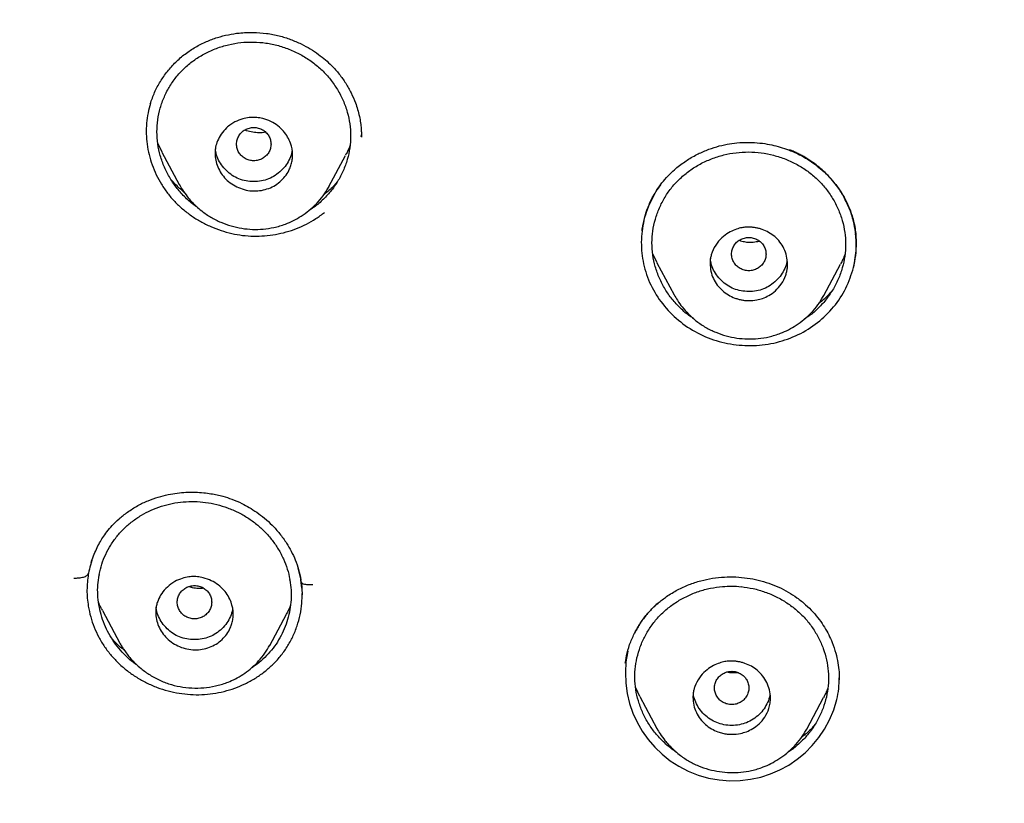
# Model space of a CAD drawing. Header units: millimetres. Extents: x 8 to 1894, y 12 to 2723.
# Tile 70 of 152: x 674 to 697, y 1791 to 1809. Entities that reach past the tile are written whole.
import ezdxf

# ---------------------------------------------------------------- set-up
doc = ezdxf.new("R2010")
doc.units = ezdxf.units.MM

msp = doc.modelspace()

# ---------------------------------------------------------------- linework, layer by layer
at = {"color": 7, "linetype": 'Continuous', "lineweight": 30}
for p, q in [((682.178, 1806.256), (682.18, 1806.294)), ((682.18, 1806.25), (682.18, 1806.256)), ((677.552, 1805.894), (677.451, 1806.102)), ((677.549, 1805.892), (677.951, 1805.139)), ((681.427, 1805.094), (681.812, 1805.818)), ((677.954, 1805.14), (677.95, 1805.148)), ((681.423, 1805.096), (681.411, 1805.074)), ((681.413, 1805.072), (681.426, 1805.092)), ((689.128, 1805.135), (689.042, 1805.018)), ((689.078, 1805.065), (689.042, 1805.018)), ((689.046, 1803.321), (688.945, 1803.53)), ((689.043, 1803.32), (689.439, 1802.578)), ((692.915, 1802.562), (693.305, 1803.294)), ((689.443, 1802.58), (689.44, 1802.587)), ((692.911, 1802.564), (692.899, 1802.542)), ((692.901, 1802.54), (692.915, 1802.561)), ((680.771, 1795.986), (680.712, 1796.228)), ((675.841, 1796.11), (675.838, 1796.092)), ((680.782, 1795.963), (680.771, 1795.979)), ((680.782, 1795.915), (680.771, 1795.979)), ((680.795, 1795.769), (680.775, 1795.961)), ((680.787, 1795.898), (680.804, 1795.609)), ((680.801, 1795.599), (680.802, 1795.614)), ((676.166, 1795.248), (676.571, 1794.489)), ((680.052, 1794.434), (680.439, 1795.16)), ((688.556, 1794.789), (688.522, 1794.715)), ((680.057, 1794.448), (680.051, 1794.435)), ((688.647, 1793.253), (688.552, 1793.448)), ((688.643, 1793.251), (689.041, 1792.507)), ((692.519, 1792.49), (692.91, 1793.224)), ((689.045, 1792.509), (689.041, 1792.516)), ((692.515, 1792.492), (692.503, 1792.469)), ((692.505, 1792.467), (692.518, 1792.488))]:
    msp.add_line(p, q, dxfattribs=at)
for centre, radius, start, end in [((678.018, 1795.713), 1.961, 169.0911, 169.5492), ((678.555, 1795.607), 1.997, 9.9376, 10.3895), ((690.802, 1793.785), 2.493, 168.0815, 345.8749)]:
    msp.add_arc(centre, radius, start, end, dxfattribs=at)
for points, knots in [([(746.132, 1797.158), (746.593, 1798.387), (747.512, 1800.831), (748.495, 1804.601), (749.27, 1808.382), (749.853, 1812.175), (750.34, 1816.36), (750.695, 1820.94), (750.905, 1825.905), (751, 1831.452), (750.99, 1837.581), (750.978, 1844.311), (750.875, 1851.06), (750.555, 1857.838), (750.011, 1863.494), (749.341, 1868.017), (748.676, 1871.415), (747.796, 1874.799), (746.641, 1878.144), (745.224, 1881.22), (743.546, 1883.984), (741.653, 1886.399), (739.443, 1888.544), (737.004, 1890.399), (734.422, 1891.997), (731.301, 1893.599), (727.614, 1895.121), (723.365, 1896.49), (719.049, 1897.572), (714.683, 1898.4), (710.282, 1898.968), (705.871, 1899.292), (701.478, 1899.419), (697.107, 1899.43), (692.736, 1899.418), (688.344, 1899.29), (683.933, 1898.968), (679.531, 1898.4), (675.166, 1897.573), (670.85, 1896.491), (666.6, 1895.12), (662.914, 1893.6), (659.793, 1891.997), (657.21, 1890.4), (654.772, 1888.545), (652.562, 1886.4), (650.668, 1883.984), (648.991, 1881.22), (647.573, 1878.144), (646.418, 1874.799), (645.539, 1871.415), (644.873, 1868.018), (644.203, 1863.495), (643.659, 1857.838), (643.34, 1851.061), (643.237, 1844.312), (643.225, 1837.582), (643.214, 1831.001), (643.338, 1824.548), (643.685, 1818.223), (644.263, 1812.764), (644.982, 1808.18), (645.752, 1804.467), (646.726, 1800.765), (647.629, 1798.364), (648.083, 1797.158)], [0, 0, 0, 0, 0.01422, 0.028301, 0.042283, 0.056188, 0.070046, 0.088148, 0.106186, 0.124159, 0.148558, 0.172923, 0.197399, 0.221993, 0.24671, 0.259145, 0.27167, 0.284302, 0.297067, 0.309991, 0.320883, 0.3319, 0.342924, 0.353811, 0.364567, 0.375221, 0.391058, 0.40678, 0.422432, 0.438055, 0.453668, 0.469227, 0.484683, 0.500001, 0.515318, 0.530774, 0.546334, 0.561944, 0.577571, 0.59322, 0.608942, 0.624779, 0.635434, 0.646191, 0.657076, 0.668103, 0.679114, 0.690014, 0.702933, 0.7157, 0.728331, 0.740856, 0.753291, 0.778008, 0.802602, 0.827078, 0.851444, 0.875842, 0.898728, 0.921719, 0.944802, 0.958463, 0.9722, 0.986034, 1, 1, 1, 1]), ([(744.739, 1797.28), (745.115, 1798.268), (745.867, 1800.241), (746.729, 1803.282), (747.443, 1806.352), (748.014, 1809.446), (748.474, 1812.555), (748.907, 1816.267), (749.256, 1820.586), (749.479, 1825.507), (749.58, 1830.652), (749.585, 1836.017), (749.57, 1841.606), (749.512, 1847.199), (749.34, 1852.796), (748.985, 1858.392), (748.481, 1863.045), (747.916, 1866.75), (747.389, 1869.517), (746.731, 1872.261), (745.916, 1874.969), (744.909, 1877.621), (743.78, 1879.973), (742.562, 1882.016), (741.314, 1883.764), (739.899, 1885.389), (738.155, 1887.037), (736.053, 1888.646), (733.602, 1890.178), (730.864, 1891.6), (727.851, 1892.896), (724.575, 1894.053), (721.236, 1895.018), (717.85, 1895.814), (714.145, 1896.505), (710.119, 1897.034), (705.784, 1897.362), (701.445, 1897.494), (697.108, 1897.507), (692.771, 1897.492), (688.43, 1897.359), (684.095, 1897.034), (680.069, 1896.506), (676.364, 1895.816), (672.979, 1895.019), (669.64, 1894.052), (666.364, 1892.895), (663.349, 1891.601), (660.612, 1890.178), (658.162, 1888.646), (656.061, 1887.037), (654.316, 1885.39), (652.903, 1883.763), (651.652, 1882.017), (650.437, 1879.972), (649.307, 1877.621), (648.299, 1874.969), (647.485, 1872.261), (646.827, 1869.517), (646.299, 1866.75), (645.734, 1863.045), (645.231, 1858.392), (644.876, 1852.796), (644.703, 1847.199), (644.645, 1841.607), (644.63, 1836.018), (644.636, 1830.727), (644.73, 1825.732), (644.934, 1821.034), (645.293, 1816.341), (645.773, 1812.242), (646.323, 1808.738), (646.885, 1805.824), (647.579, 1802.934), (648.408, 1800.071), (649.119, 1798.211), (649.475, 1797.28)], [0, 0, 0, 0, 0.011709, 0.0234, 0.035079, 0.046745, 0.058401, 0.070053, 0.08835, 0.106637, 0.124908, 0.145647, 0.166375, 0.187119, 0.207887, 0.228673, 0.249479, 0.259892, 0.270315, 0.28075, 0.291198, 0.301658, 0.31213, 0.319994, 0.327864, 0.335737, 0.343609, 0.354092, 0.364563, 0.37502, 0.38755, 0.400066, 0.41258, 0.425091, 0.437599, 0.45323, 0.468841, 0.484431, 0.499999, 0.515569, 0.531166, 0.546782, 0.562408, 0.574915, 0.587424, 0.599934, 0.612454, 0.624987, 0.635443, 0.645912, 0.656393, 0.664263, 0.672136, 0.680006, 0.687871, 0.698343, 0.708803, 0.71925, 0.729685, 0.740108, 0.750521, 0.771326, 0.792113, 0.81288, 0.833624, 0.854353, 0.875091, 0.892532, 0.909986, 0.927451, 0.944927, 0.955919, 0.966921, 0.977933, 0.988958, 1, 1, 1, 1]), ([(678.331, 1808.334), (678.414, 1808.378), (678.576, 1808.464), (678.832, 1808.558), (679.087, 1808.624), (679.366, 1808.668), (679.664, 1808.681), (679.976, 1808.657), (680.267, 1808.6), (680.534, 1808.516), (680.776, 1808.412), (680.991, 1808.295), (681.18, 1808.17), (681.344, 1808.04), (681.508, 1807.889), (681.669, 1807.709), (681.82, 1807.495), (681.946, 1807.27), (682.034, 1807.064), (682.094, 1806.882), (682.134, 1806.726), (682.161, 1806.577), (682.176, 1806.444), (682.181, 1806.334), (682.181, 1806.272), (682.181, 1806.244)], [0, 0, 0, 0, 0.053445, 0.10496, 0.154594, 0.202385, 0.263298, 0.321153, 0.376074, 0.427878, 0.476529, 0.522008, 0.564302, 0.603409, 0.639343, 0.690016, 0.739911, 0.789093, 0.837531, 0.869389, 0.900876, 0.931387, 0.958164, 0.980969, 1, 1, 1, 1]), ([(677.279, 1807.015), (677.31, 1807.105), (677.372, 1807.284), (677.508, 1807.535), (677.671, 1807.771), (677.864, 1807.985), (678.083, 1808.178), (678.249, 1808.282), (678.331, 1808.334)], [0, 0, 0, 0, 0.166191, 0.332644, 0.499288, 0.666031, 0.83287, 1, 1, 1, 1]), ([(677.433, 1806.366), (677.437, 1806.459), (677.445, 1806.645), (677.505, 1806.918), (677.6, 1807.182), (677.73, 1807.43), (677.892, 1807.659), (678.085, 1807.863), (678.305, 1808.041), (678.549, 1808.191), (678.814, 1808.308), (679.093, 1808.394), (679.381, 1808.443), (679.673, 1808.456), (679.966, 1808.433), (680.255, 1808.372), (680.535, 1808.276), (680.801, 1808.148), (681.048, 1807.988), (681.271, 1807.8), (681.465, 1807.585), (681.629, 1807.348), (681.761, 1807.092), (681.857, 1806.825), (681.916, 1806.549), (681.935, 1806.27), (681.916, 1805.993), (681.858, 1805.719), (681.762, 1805.456), (681.632, 1805.206), (681.47, 1804.976), (681.277, 1804.772), (681.109, 1804.627), (681, 1804.562), (680.973, 1804.546)], [0, 0, 0, 0, 0.031772, 0.063854, 0.095724, 0.128019, 0.159757, 0.191486, 0.223324, 0.255072, 0.287259, 0.319478, 0.351218, 0.383012, 0.414742, 0.446482, 0.478781, 0.510659, 0.542712, 0.574509, 0.606263, 0.638375, 0.670249, 0.702616, 0.734354, 0.766029, 0.79787, 0.829618, 0.861819, 0.894021, 0.925763, 0.957592, 0.989314, 1, 1, 1, 1]), ([(677.283, 1807.024), (677.262, 1806.951), (677.219, 1806.801), (677.188, 1806.564), (677.181, 1806.32), (677.201, 1806.076), (677.246, 1805.835), (677.317, 1805.597), (677.413, 1805.367), (677.533, 1805.147), (677.676, 1804.938), (677.841, 1804.745), (678.027, 1804.57), (678.23, 1804.413), (678.448, 1804.277), (678.679, 1804.162), (678.919, 1804.07), (679.168, 1804.001), (679.421, 1803.956), (679.677, 1803.938), (679.933, 1803.945), (680.187, 1803.978), (680.435, 1804.035), (680.677, 1804.116), (680.907, 1804.219), (681.127, 1804.344), (681.26, 1804.444), (681.326, 1804.494)], [0, 0, 0, 0, 0.037441, 0.077455, 0.117432, 0.157424, 0.197454, 0.237528, 0.277651, 0.317834, 0.358112, 0.398376, 0.438545, 0.47868, 0.518802, 0.558908, 0.598982, 0.63901, 0.678993, 0.718952, 0.758941, 0.798998, 0.839126, 0.879308, 0.919522, 0.959751, 1, 1, 1, 1]), ([(678.782, 1805.866), (678.784, 1805.913), (678.79, 1806.012), (678.838, 1806.163), (678.922, 1806.318), (679.031, 1806.443), (679.143, 1806.534), (679.265, 1806.61), (679.408, 1806.669), (679.557, 1806.698), (679.667, 1806.703), (679.75, 1806.698), (679.82, 1806.689), (679.932, 1806.665), (680.078, 1806.612), (680.242, 1806.511), (680.373, 1806.386), (680.47, 1806.248), (680.555, 1806.065), (680.588, 1805.883), (680.577, 1805.719), (680.554, 1805.61), (680.51, 1805.487), (680.436, 1805.357), (680.324, 1805.228), (680.187, 1805.123), (680.031, 1805.046), (679.862, 1805), (679.683, 1804.985), (679.501, 1805.007), (679.326, 1805.064), (679.166, 1805.15), (679.03, 1805.263), (678.92, 1805.397), (678.842, 1805.546), (678.791, 1805.704), (678.785, 1805.812), (678.782, 1805.866)], [0, 0, 0, 0, 0.0261154, 0.0555528, 0.0882512, 0.1243528, 0.1470684, 0.1678726, 0.2029591, 0.2300924, 0.2488301, 0.2615445, 0.2741558, 0.2865331, 0.3222996, 0.3561755, 0.3883806, 0.4186216, 0.447268, 0.4989674, 0.5197665, 0.540723, 0.561622, 0.5929721, 0.6242049, 0.6555834, 0.6868104, 0.7181841, 0.7494185, 0.7822819, 0.8147408, 0.846596, 0.8781556, 0.9091111, 0.9397806, 0.9700368, 1, 1, 1, 1]), ([(680.082, 1806.079), (680.079, 1806.112), (680.073, 1806.18), (680.031, 1806.274), (679.968, 1806.355), (679.884, 1806.417), (679.787, 1806.456), (679.682, 1806.47), (679.577, 1806.456), (679.48, 1806.417), (679.396, 1806.356), (679.332, 1806.274), (679.291, 1806.18), (679.277, 1806.079), (679.291, 1805.978), (679.331, 1805.884), (679.395, 1805.803), (679.479, 1805.741), (679.577, 1805.702), (679.681, 1805.688), (679.786, 1805.702), (679.883, 1805.741), (679.968, 1805.802), (680.031, 1805.884), (680.073, 1805.978), (680.079, 1806.045), (680.082, 1806.079)], [0, 0, 0, 0, 0.041659, 0.083341, 0.125, 0.166659, 0.208341, 0.25, 0.291659, 0.333341, 0.375, 0.416659, 0.458341, 0.5, 0.541659, 0.583341, 0.625, 0.666659, 0.708341, 0.75, 0.791659, 0.833341, 0.875, 0.916659, 0.958341, 1, 1, 1, 1]), ([(678.375, 1804.611), (678.356, 1804.623), (678.254, 1804.688), (678.093, 1804.834), (677.897, 1805.046), (677.733, 1805.284), (677.602, 1805.54), (677.505, 1805.809), (677.444, 1806.086), (677.437, 1806.273), (677.433, 1806.366)], [0, 0, 0, 0, 0.032466, 0.169845, 0.307649, 0.444974, 0.584228, 0.724068, 0.861837, 1, 1, 1, 1]), ([(679.957, 1806.358), (679.944, 1806.355), (679.882, 1806.342), (679.769, 1806.341), (679.622, 1806.359), (679.522, 1806.383), (679.474, 1806.404), (679.471, 1806.405)], [0, 0, 0, 0, 0.084714, 0.384494, 0.682594, 0.981256, 1, 1, 1, 1]), ([(681.913, 1806.046), (681.897, 1806), (681.869, 1805.921), (681.827, 1805.85), (681.809, 1805.82)], [0, 0, 0, 0, 0.586405, 1, 1, 1, 1]), ([(689.032, 1804.999), (689.073, 1805.06), (689.154, 1805.179), (689.296, 1805.34), (689.469, 1805.508), (689.68, 1805.671), (689.927, 1805.821), (690.177, 1805.937), (690.424, 1806.022), (690.663, 1806.078), (690.914, 1806.113), (691.17, 1806.124), (691.425, 1806.109), (691.65, 1806.076), (691.856, 1806.028), (692.052, 1805.966), (692.279, 1805.874), (692.534, 1805.739), (692.773, 1805.57), (692.968, 1805.397), (693.125, 1805.229), (693.268, 1805.045), (693.392, 1804.846), (693.495, 1804.635), (693.588, 1804.381), (693.657, 1804.091), (693.666, 1803.874), (693.671, 1803.771)], [0, 0, 0, 0, 0.035481, 0.069854, 0.103144, 0.151044, 0.196512, 0.239532, 0.280104, 0.318157, 0.353702, 0.397233, 0.436386, 0.471164, 0.502341, 0.533851, 0.566229, 0.616161, 0.667834, 0.703321, 0.739665, 0.776906, 0.814706, 0.852712, 0.890723, 0.947849, 1, 1, 1, 1]), ([(680.566, 1805.916), (680.566, 1805.912), (680.56, 1805.853), (680.519, 1805.743), (680.437, 1805.592), (680.321, 1805.46), (680.184, 1805.349), (680.029, 1805.267), (679.859, 1805.219), (679.681, 1805.205), (679.503, 1805.22), (679.333, 1805.268), (679.178, 1805.35), (679.041, 1805.461), (678.926, 1805.594), (678.843, 1805.744), (678.799, 1805.873), (678.793, 1805.95), (678.792, 1805.973)], [0, 0, 0, 0, 0.004197, 0.072228, 0.140284, 0.2112, 0.282071, 0.350041, 0.417936, 0.488594, 0.559556, 0.627579, 0.695479, 0.766087, 0.836991, 0.90502, 0.972989, 1, 1, 1, 1]), ([(688.927, 1803.784), (688.931, 1803.877), (688.939, 1804.062), (688.999, 1804.335), (689.094, 1804.6), (689.223, 1804.85), (689.386, 1805.081), (689.579, 1805.288), (689.799, 1805.469), (690.044, 1805.622), (690.31, 1805.743), (690.589, 1805.833), (690.878, 1805.886), (691.171, 1805.903), (691.464, 1805.883), (691.753, 1805.826), (692.033, 1805.734), (692.299, 1805.609), (692.545, 1805.453), (692.767, 1805.268), (692.961, 1805.057), (693.124, 1804.823), (693.255, 1804.57), (693.351, 1804.305), (693.41, 1804.031), (693.429, 1803.753), (693.409, 1803.476), (693.351, 1803.203), (693.256, 1802.938), (693.127, 1802.687), (692.964, 1802.454), (692.771, 1802.248), (692.605, 1802.102), (692.497, 1802.036), (692.471, 1802.021)], [0, 0, 0, 0, 0.031794, 0.063896, 0.095782, 0.128111, 0.159865, 0.191597, 0.223464, 0.255228, 0.287429, 0.319675, 0.351435, 0.383247, 0.414983, 0.446745, 0.479082, 0.510971, 0.543052, 0.574872, 0.606654, 0.638781, 0.670673, 0.70305, 0.734808, 0.766506, 0.798393, 0.830158, 0.862346, 0.894596, 0.926356, 0.958171, 0.989917, 1, 1, 1, 1]), ([(693.608, 1803.215), (693.627, 1803.308), (693.665, 1803.49), (693.676, 1803.765), (693.658, 1804.03), (693.606, 1804.308), (693.517, 1804.591), (693.383, 1804.87), (693.199, 1805.15), (692.962, 1805.417), (692.732, 1805.607), (692.569, 1805.718), (692.475, 1805.775), (692.383, 1805.826), (692.294, 1805.872), (692.206, 1805.911), (692.149, 1805.938), (692.119, 1805.947), (692.119, 1805.947)], [0, 0, 0, 0, 0.085167, 0.167627, 0.247231, 0.323803, 0.420904, 0.512193, 0.597943, 0.716475, 0.822959, 0.855784, 0.887257, 0.917381, 0.946159, 0.973594, 0.999691, 1, 1, 1, 1]), ([(678.061, 1804.967), (678.038, 1804.986), (677.971, 1805.039), (677.869, 1805.134), (677.797, 1805.213), (677.762, 1805.253)], [0, 0, 0, 0, 0.2128597, 0.6100283, 1, 1, 1, 1]), ([(677.95, 1805.143), (677.975, 1805.1), (678.031, 1805.002), (678.127, 1804.872), (678.233, 1804.747), (678.344, 1804.635), (678.492, 1804.507), (678.682, 1804.376), (678.913, 1804.259), (679.154, 1804.174), (679.402, 1804.119), (679.651, 1804.095), (679.902, 1804.101), (680.16, 1804.14), (680.395, 1804.209), (680.605, 1804.302), (680.789, 1804.406), (680.969, 1804.536), (681.14, 1804.694), (681.294, 1804.872), (681.374, 1805.007), (681.413, 1805.072)], [0, 0, 0, 0, 0.035372, 0.080101, 0.114219, 0.151852, 0.192731, 0.254434, 0.315497, 0.375905, 0.435663, 0.494718, 0.552994, 0.613481, 0.679604, 0.727203, 0.777643, 0.830864, 0.886732, 0.945064, 1, 1, 1, 1]), ([(681.631, 1805.216), (681.606, 1805.186), (681.52, 1805.084), (681.411, 1804.98), (681.32, 1804.916), (681.309, 1804.908)], [0, 0, 0, 0, 0.266904, 0.917363, 1, 1, 1, 1]), ([(689.042, 1805.018), (688.959, 1804.867), (688.792, 1804.564), (688.679, 1804.059), (688.671, 1803.547), (688.782, 1803.042), (689.009, 1802.573), (689.335, 1802.158), (689.744, 1801.815), (690.222, 1801.563), (690.746, 1801.419), (691.288, 1801.384), (691.824, 1801.457), (692.331, 1801.637), (692.783, 1801.92), (693.157, 1802.289), (693.45, 1802.723), (693.555, 1803.051), (693.608, 1803.215)], [0, 0, 0, 0, 0.062856, 0.125427, 0.18779, 0.250078, 0.31245, 0.374901, 0.437415, 0.500055, 0.562632, 0.624991, 0.68732, 0.749778, 0.812214, 0.874554, 0.937062, 1, 1, 1, 1]), ([(688.698, 1804.066), (688.701, 1804.09), (688.709, 1804.149), (688.728, 1804.258), (688.762, 1804.402), (688.819, 1804.578), (688.904, 1804.784), (688.987, 1804.924), (689.032, 1804.999)], [0, 0, 0, 0, 0.07879, 0.192138, 0.340569, 0.524438, 0.744086, 1, 1, 1, 1]), ([(693.608, 1803.215), (693.635, 1803.362), (693.689, 1803.655), (693.654, 1804.101), (693.563, 1804.496), (693.446, 1804.722), (693.397, 1804.817)], [0, 0, 0, 0, 0.271481, 0.541866, 0.809672, 1, 1, 1, 1]), ([(690.275, 1803.305), (690.276, 1803.336), (690.278, 1803.397), (690.296, 1803.486), (690.337, 1803.618), (690.427, 1803.779), (690.576, 1803.936), (690.731, 1804.042), (690.876, 1804.105), (691, 1804.138), (691.096, 1804.15), (691.177, 1804.153), (691.251, 1804.149), (691.329, 1804.139), (691.408, 1804.122), (691.512, 1804.089), (691.64, 1804.031), (691.781, 1803.933), (691.903, 1803.805), (691.997, 1803.652), (692.059, 1803.479), (692.078, 1803.326), (692.072, 1803.206), (692.058, 1803.12), (692.022, 1802.99), (691.943, 1802.83), (691.803, 1802.671), (691.65, 1802.563), (691.503, 1802.496), (691.347, 1802.454), (691.213, 1802.441), (691.096, 1802.447), (691.014, 1802.459), (690.933, 1802.477), (690.826, 1802.512), (690.697, 1802.573), (690.557, 1802.674), (690.438, 1802.804), (690.348, 1802.955), (690.287, 1803.125), (690.279, 1803.245), (690.275, 1803.305)], [0, 0, 0, 0, 0.017476, 0.034224, 0.050459, 0.095313, 0.1347, 0.168607, 0.196818, 0.219699, 0.237004, 0.248727, 0.262386, 0.276417, 0.29064, 0.305078, 0.334865, 0.365485, 0.397325, 0.430134, 0.463973, 0.498967, 0.515604, 0.531762, 0.54748, 0.590982, 0.629527, 0.663361, 0.69218, 0.716211, 0.749328, 0.763787, 0.778324, 0.793014, 0.807985, 0.838225, 0.869249, 0.900749, 0.93314, 0.96613, 1, 1, 1, 1]), ([(693.608, 1803.215), (693.636, 1803.352), (693.687, 1803.609), (693.666, 1803.869), (693.655, 1803.991)], [0, 0, 0, 0, 0.5331811, 1, 1, 1, 1]), ([(689.893, 1802.03), (689.864, 1802.048), (689.753, 1802.116), (689.584, 1802.266), (689.389, 1802.475), (689.226, 1802.71), (689.095, 1802.963), (688.999, 1803.23), (688.938, 1803.506), (688.931, 1803.691), (688.927, 1803.784)], [0, 0, 0, 0, 0.047199, 0.182326, 0.318082, 0.453357, 0.590494, 0.728202, 0.863912, 1, 1, 1, 1]), ([(691.575, 1803.525), (691.572, 1803.558), (691.567, 1803.626), (691.525, 1803.72), (691.462, 1803.801), (691.377, 1803.863), (691.28, 1803.902), (691.175, 1803.916), (691.071, 1803.902), (690.973, 1803.863), (690.889, 1803.802), (690.825, 1803.72), (690.785, 1803.626), (690.77, 1803.525), (690.785, 1803.424), (690.825, 1803.33), (690.889, 1803.249), (690.973, 1803.187), (691.07, 1803.148), (691.175, 1803.134), (691.279, 1803.148), (691.377, 1803.187), (691.461, 1803.248), (691.525, 1803.33), (691.567, 1803.424), (691.572, 1803.491), (691.575, 1803.525)], [0, 0, 0, 0, 0.041659, 0.083341, 0.125, 0.166659, 0.208341, 0.25, 0.291659, 0.333341, 0.375, 0.416659, 0.458341, 0.5, 0.541659, 0.583341, 0.625, 0.666659, 0.708341, 0.75, 0.791659, 0.833341, 0.875, 0.916659, 0.958341, 1, 1, 1, 1]), ([(690.955, 1803.845), (690.993, 1803.833), (691.098, 1803.802), (691.257, 1803.794), (691.371, 1803.818), (691.417, 1803.828)], [0, 0, 0, 0, 0.2522, 0.698804, 1, 1, 1, 1]), ([(693.406, 1803.522), (693.392, 1803.481), (693.364, 1803.402), (693.322, 1803.33), (693.302, 1803.296)], [0, 0, 0, 0, 0.526509, 1, 1, 1, 1]), ([(692.063, 1803.395), (692.061, 1803.38), (692.056, 1803.31), (692.013, 1803.189), (691.93, 1803.038), (691.814, 1802.906), (691.677, 1802.795), (691.522, 1802.713), (691.352, 1802.665), (691.174, 1802.651), (690.996, 1802.666), (690.826, 1802.714), (690.671, 1802.796), (690.535, 1802.907), (690.419, 1803.04), (690.336, 1803.19), (690.292, 1803.319), (690.287, 1803.397), (690.285, 1803.42)], [0, 0, 0, 0, 0.017502, 0.084601, 0.151721, 0.221662, 0.291565, 0.358603, 0.425564, 0.495245, 0.565237, 0.632327, 0.699292, 0.768923, 0.838858, 0.905954, 0.972985, 1, 1, 1, 1]), ([(689.439, 1802.582), (689.464, 1802.538), (689.521, 1802.438), (689.633, 1802.287), (689.781, 1802.123), (689.962, 1801.961), (690.174, 1801.817), (690.406, 1801.703), (690.648, 1801.621), (690.896, 1801.57), (691.146, 1801.549), (691.397, 1801.558), (691.655, 1801.6), (691.889, 1801.672), (692.099, 1801.767), (692.281, 1801.873), (692.461, 1802.005), (692.631, 1802.163), (692.784, 1802.341), (692.863, 1802.475), (692.901, 1802.54)], [0, 0, 0, 0, 0.035819, 0.081089, 0.133838, 0.193994, 0.255752, 0.31689, 0.377391, 0.437246, 0.496391, 0.554746, 0.615181, 0.681158, 0.728608, 0.778863, 0.831866, 0.887491, 0.945565, 1, 1, 1, 1]), ([(693.118, 1802.687), (693.096, 1802.661), (693.014, 1802.562), (692.908, 1802.459), (692.815, 1802.393), (692.803, 1802.384)], [0, 0, 0, 0, 0.237918, 0.897846, 1, 1, 1, 1]), ([(676.751, 1797.534), (676.829, 1797.585), (676.98, 1797.686), (677.222, 1797.799), (677.458, 1797.883), (677.685, 1797.941), (677.9, 1797.976), (678.112, 1797.995), (678.317, 1797.997), (678.511, 1797.985), (678.679, 1797.963), (678.828, 1797.934), (678.99, 1797.894), (679.184, 1797.831), (679.387, 1797.744), (679.58, 1797.64), (679.756, 1797.527), (679.935, 1797.39), (680.114, 1797.225), (680.288, 1797.032), (680.434, 1796.829), (680.555, 1796.622), (680.65, 1796.418), (680.729, 1796.197), (680.761, 1796.041), (680.777, 1795.962)], [0, 0, 0, 0, 0.056236, 0.108883, 0.15805, 0.203782, 0.246095, 0.284997, 0.327185, 0.364494, 0.396945, 0.424555, 0.45175, 0.492843, 0.541815, 0.578736, 0.619095, 0.662919, 0.71023, 0.76104, 0.815359, 0.858423, 0.903501, 0.950654, 1, 1, 1, 1]), ([(676.092, 1796.084), (676.111, 1796.164), (676.147, 1796.324), (676.239, 1796.553), (676.358, 1796.77), (676.502, 1796.973), (676.67, 1797.157), (676.86, 1797.321), (677.069, 1797.463), (677.295, 1797.58), (677.535, 1797.671), (677.786, 1797.737), (678.043, 1797.774), (678.303, 1797.782), (678.564, 1797.762), (678.822, 1797.713), (679.074, 1797.635), (679.316, 1797.532), (679.543, 1797.403), (679.753, 1797.251), (679.944, 1797.077), (680.112, 1796.883), (680.256, 1796.671), (680.374, 1796.446), (680.466, 1796.21), (680.501, 1796.048), (680.519, 1795.967)], [0, 0, 0, 0, 0.041601, 0.083066, 0.124966, 0.166906, 0.208382, 0.249939, 0.291642, 0.333119, 0.374901, 0.41692, 0.458395, 0.499863, 0.541497, 0.582958, 0.624801, 0.666912, 0.708372, 0.749761, 0.791491, 0.83294, 0.8747, 0.916858, 0.958429, 1, 1, 1, 1]), ([(675.904, 1796.347), (675.922, 1796.403), (675.958, 1796.513), (676.024, 1796.669), (676.097, 1796.811), (676.179, 1796.945), (676.275, 1797.082), (676.399, 1797.229), (676.557, 1797.386), (676.683, 1797.482), (676.751, 1797.534)], [0, 0, 0, 0, 0.124479, 0.246377, 0.354205, 0.45133, 0.560651, 0.687648, 0.833447, 1, 1, 1, 1]), ([(651.017, 1797.131), (651.111, 1796.93), (651.293, 1796.539), (651.573, 1795.973), (651.848, 1795.442), (652.117, 1794.947), (652.378, 1794.485), (652.645, 1794.034), (652.915, 1793.597), (653.186, 1793.178), (653.438, 1792.801), (653.684, 1792.449), (653.927, 1792.113), (654.176, 1791.78), (654.428, 1791.455), (654.69, 1791.132), (654.961, 1790.81), (655.362, 1790.353), (655.908, 1789.769), (656.616, 1789.075), (657.356, 1788.41), (658.123, 1787.776), (658.913, 1787.175), (659.76, 1786.585), (660.664, 1786.005), (661.626, 1785.439), (662.609, 1784.906), (663.61, 1784.405), (664.626, 1783.936), (665.715, 1783.47), (666.876, 1783.014), (668.111, 1782.57), (669.358, 1782.161), (670.728, 1781.749), (672.224, 1781.343), (673.847, 1780.946), (675.479, 1780.591), (677.12, 1780.274), (678.767, 1779.995), (680.42, 1779.751), (682.078, 1779.541), (683.51, 1779.388), (684.715, 1779.277), (685.691, 1779.198), (686.657, 1779.131), (687.597, 1779.075), (688.496, 1779.029), (689.174, 1778.999), (689.659, 1778.98), (689.978, 1778.969), (690.336, 1778.957), (690.734, 1778.944), (691.171, 1778.932), (691.648, 1778.92), (692.164, 1778.909), (692.73, 1778.898), (693.346, 1778.889), (694.015, 1778.881), (694.727, 1778.874), (695.482, 1778.87), (696.28, 1778.867), (696.827, 1778.867), (697.107, 1778.867)], [0, 0, 0, 0, 0.012919, 0.025168, 0.036754, 0.047682, 0.057959, 0.067589, 0.078114, 0.087751, 0.096505, 0.104377, 0.112617, 0.120463, 0.128382, 0.136379, 0.144455, 0.152607, 0.171402, 0.190406, 0.209403, 0.228356, 0.247228, 0.266039, 0.287151, 0.308312, 0.329509, 0.350723, 0.371927, 0.393098, 0.418, 0.442876, 0.467746, 0.492626, 0.524304, 0.556002, 0.587715, 0.619432, 0.651157, 0.682881, 0.7146, 0.746298, 0.764881, 0.783467, 0.802034, 0.819981, 0.837053, 0.853251, 0.858591, 0.864633, 0.871425, 0.878967, 0.887258, 0.896298, 0.906087, 0.916626, 0.92847, 0.941135, 0.954621, 0.968928, 0.984055, 1, 1, 1, 1]), ([(675.924, 1796.407), (675.912, 1796.37), (675.879, 1796.275), (675.857, 1796.177), (675.843, 1796.116)], [0, 0, 0, 0, 0.381851, 1, 1, 1, 1]), ([(675.505, 1796.001), (675.543, 1796.001), (675.602, 1796.001), (675.677, 1796.011), (675.729, 1796.023), (675.773, 1796.039), (675.819, 1796.066), (675.833, 1796.092), (675.842, 1796.11)], [0, 0, 0, 0, 0.2401981, 0.3690774, 0.5005337, 0.6319185, 0.7605867, 1, 1, 1, 1]), ([(675.838, 1796.092), (675.824, 1795.967), (675.796, 1795.719), (675.827, 1795.385), (675.89, 1795.098), (675.972, 1794.857), (676.079, 1794.624), (676.213, 1794.404), (676.37, 1794.199), (676.548, 1794.011), (676.745, 1793.841), (676.961, 1793.691), (677.192, 1793.563), (677.436, 1793.457), (677.689, 1793.377), (677.948, 1793.321), (678.21, 1793.292), (678.474, 1793.289), (678.735, 1793.313), (678.992, 1793.364), (679.242, 1793.441), (679.482, 1793.541), (679.709, 1793.665), (679.922, 1793.81), (680.049, 1793.924), (680.112, 1793.98)], [0, 0, 0, 0, 0.06276, 0.125141, 0.16671, 0.208391, 0.250316, 0.292075, 0.33354, 0.374873, 0.41622, 0.457715, 0.49948, 0.541281, 0.582948, 0.624514, 0.666015, 0.707498, 0.749036, 0.790706, 0.832499, 0.874371, 0.91627, 0.958152, 1, 1, 1, 1]), ([(676.992, 1793.964), (676.974, 1793.976), (676.888, 1794.031), (676.75, 1794.151), (676.582, 1794.322), (676.436, 1794.509), (676.312, 1794.71), (676.21, 1794.924), (676.133, 1795.149), (676.081, 1795.38), (676.055, 1795.611), (676.055, 1795.842), (676.078, 1795.993), (676.089, 1796.069)], [0, 0, 0, 0, 0.025844, 0.122473, 0.219815, 0.316087, 0.412355, 0.509773, 0.609478, 0.70837, 0.805652, 0.902468, 1, 1, 1, 1]), ([(677.405, 1795.204), (677.406, 1795.233), (677.408, 1795.293), (677.426, 1795.387), (677.465, 1795.506), (677.542, 1795.648), (677.672, 1795.799), (677.836, 1795.919), (678.009, 1795.995), (678.163, 1796.029), (678.282, 1796.036), (678.371, 1796.031), (678.44, 1796.022), (678.551, 1795.999), (678.696, 1795.946), (678.859, 1795.847), (678.991, 1795.725), (679.09, 1795.588), (679.177, 1795.403), (679.211, 1795.22), (679.2, 1795.055), (679.177, 1794.947), (679.133, 1794.826), (679.059, 1794.696), (678.948, 1794.567), (678.811, 1794.463), (678.655, 1794.387), (678.486, 1794.341), (678.308, 1794.327), (678.129, 1794.348), (677.956, 1794.402), (677.798, 1794.486), (677.66, 1794.596), (677.549, 1794.73), (677.468, 1794.879), (677.415, 1795.039), (677.408, 1795.149), (677.405, 1795.204)], [0, 0, 0, 0, 0.016101, 0.033948, 0.053789, 0.086953, 0.124401, 0.164218, 0.198126, 0.226454, 0.248821, 0.261322, 0.273736, 0.285939, 0.321273, 0.354899, 0.387004, 0.41732, 0.446223, 0.498975, 0.519797, 0.540771, 0.561684, 0.593047, 0.624283, 0.655656, 0.68687, 0.718223, 0.749427, 0.781508, 0.813389, 0.844897, 0.87634, 0.907382, 0.938401, 0.969219, 1, 1, 1, 1]), ([(680.522, 1795.952), (680.533, 1795.875), (680.554, 1795.723), (680.552, 1795.493), (680.525, 1795.264), (680.471, 1795.038), (680.394, 1794.819), (680.292, 1794.611), (680.168, 1794.417), (680.022, 1794.238), (679.855, 1794.076), (679.714, 1793.961), (679.624, 1793.907), (679.602, 1793.894)], [0, 0, 0, 0, 0.096712, 0.192777, 0.289403, 0.387749, 0.4862, 0.582892, 0.67897, 0.7756, 0.871827, 0.967756, 1, 1, 1, 1]), ([(689.266, 1795.571), (689.35, 1795.625), (689.515, 1795.731), (689.783, 1795.851), (690.055, 1795.941), (690.331, 1795.999), (690.605, 1796.028), (690.875, 1796.03), (691.139, 1796.005), (691.394, 1795.956), (691.639, 1795.885), (691.872, 1795.792), (692.091, 1795.68), (692.226, 1795.589), (692.292, 1795.544)], [0, 0, 0, 0, 0.0946141, 0.1862626, 0.2753943, 0.3623227, 0.4472704, 0.5304063, 0.6118764, 0.6918257, 0.7704145, 0.8478274, 0.9242764, 1, 1, 1, 1]), ([(678.705, 1795.439), (678.702, 1795.472), (678.697, 1795.54), (678.655, 1795.634), (678.591, 1795.715), (678.507, 1795.777), (678.41, 1795.816), (678.305, 1795.83), (678.201, 1795.816), (678.103, 1795.777), (678.019, 1795.716), (677.955, 1795.634), (677.915, 1795.54), (677.9, 1795.439), (677.914, 1795.338), (677.955, 1795.244), (678.018, 1795.163), (678.103, 1795.101), (678.2, 1795.062), (678.305, 1795.048), (678.409, 1795.062), (678.507, 1795.101), (678.591, 1795.162), (678.654, 1795.244), (678.697, 1795.338), (678.702, 1795.405), (678.705, 1795.439)], [0, 0, 0, 0, 0.041659, 0.083341, 0.125, 0.166659, 0.208341, 0.25, 0.291659, 0.333341, 0.375, 0.416659, 0.458341, 0.5, 0.541659, 0.583341, 0.625, 0.666659, 0.708341, 0.75, 0.791659, 0.833341, 0.875, 0.916659, 0.958341, 1, 1, 1, 1]), ([(678.52, 1795.762), (678.479, 1795.76), (678.391, 1795.755), (678.273, 1795.769), (678.199, 1795.791), (678.171, 1795.8)], [0, 0, 0, 0, 0.348652, 0.751445, 1, 1, 1, 1]), ([(680.782, 1795.915), (680.787, 1795.903), (680.795, 1795.88), (680.857, 1795.857), (680.947, 1795.847), (681.02, 1795.852), (681.056, 1795.854)], [0, 0, 0, 0, 0.249696, 0.499798, 0.749899, 1, 1, 1, 1]), ([(689.48, 1791.969), (689.466, 1791.977), (689.373, 1792.034), (689.219, 1792.167), (689.025, 1792.365), (688.861, 1792.588), (688.727, 1792.828), (688.625, 1793.082), (688.557, 1793.345), (688.526, 1793.612), (688.531, 1793.881), (688.573, 1794.147), (688.65, 1794.407), (688.761, 1794.655), (688.903, 1794.887), (689.075, 1795.099), (689.274, 1795.289), (689.499, 1795.452), (689.746, 1795.588), (690.009, 1795.694), (690.283, 1795.771), (690.47, 1795.793), (690.564, 1795.804)], [0, 0, 0, 0, 0.008992, 0.060833, 0.112829, 0.164733, 0.217372, 0.269747, 0.321663, 0.373941, 0.425796, 0.477695, 0.530494, 0.582937, 0.634851, 0.687063, 0.738915, 0.790798, 0.843556, 0.89618, 0.948069, 1, 1, 1, 1]), ([(690.564, 1795.804), (690.636, 1795.809), (690.78, 1795.818), (690.924, 1795.806), (690.996, 1795.8)], [0, 0, 0, 0, 0.500137, 1, 1, 1, 1]), ([(690.996, 1795.801), (691.091, 1795.788), (691.279, 1795.762), (691.553, 1795.681), (691.816, 1795.569), (692.062, 1795.429), (692.287, 1795.26), (692.486, 1795.066), (692.657, 1794.85), (692.799, 1794.614), (692.908, 1794.363), (692.984, 1794.102), (693.025, 1793.835), (693.028, 1793.566), (692.995, 1793.3), (692.926, 1793.039), (692.823, 1792.787), (692.688, 1792.549), (692.523, 1792.33), (692.329, 1792.137), (692.177, 1792.008), (692.084, 1791.954), (692.072, 1791.946)], [0, 0, 0, 0, 0.052169, 0.104113, 0.156636, 0.209427, 0.26135, 0.313287, 0.365579, 0.417543, 0.470038, 0.522899, 0.574834, 0.626716, 0.678859, 0.730825, 0.783431, 0.836065, 0.887994, 0.94006, 0.991869, 1, 1, 1, 1]), ([(680.112, 1793.98), (680.175, 1794.046), (680.302, 1794.177), (680.459, 1794.399), (680.59, 1794.636), (680.691, 1794.887), (680.762, 1795.148), (680.802, 1795.402), (680.802, 1795.568), (680.802, 1795.645)], [0, 0, 0, 0, 0.146058, 0.291852, 0.437635, 0.583558, 0.729729, 0.876275, 1, 1, 1, 1]), ([(688.546, 1794.769), (688.596, 1794.853), (688.692, 1795.017), (688.871, 1795.233), (689.06, 1795.418), (689.199, 1795.521), (689.266, 1795.571)], [0, 0, 0, 0, 0.27326, 0.530506, 0.772538, 1, 1, 1, 1]), ([(692.292, 1795.544), (692.361, 1795.491), (692.495, 1795.389), (692.667, 1795.216), (692.813, 1795.039), (692.934, 1794.861), (693.032, 1794.684), (693.122, 1794.484), (693.196, 1794.267), (693.247, 1794.036), (693.272, 1793.828), (693.274, 1793.697), (693.275, 1793.636)], [0, 0, 0, 0, 0.11218, 0.218487, 0.31933, 0.414948, 0.505475, 0.590979, 0.709865, 0.81762, 0.914309, 1, 1, 1, 1]), ([(676.169, 1795.25), (676.155, 1795.273), (676.119, 1795.335), (676.094, 1795.4), (676.078, 1795.441)], [0, 0, 0, 0, 0.38467, 1, 1, 1, 1]), ([(679.187, 1795.261), (679.173, 1795.208), (679.145, 1795.101), (679.059, 1794.953), (678.944, 1794.82), (678.807, 1794.709), (678.652, 1794.627), (678.482, 1794.579), (678.304, 1794.565), (678.126, 1794.58), (677.956, 1794.628), (677.801, 1794.71), (677.665, 1794.821), (677.549, 1794.954), (677.467, 1795.104), (677.423, 1795.229), (677.417, 1795.304), (677.416, 1795.323)], [0, 0, 0, 0, 0.066979, 0.135725, 0.20736, 0.278947, 0.347604, 0.416188, 0.487564, 0.559243, 0.627955, 0.696544, 0.767869, 0.83949, 0.908208, 0.976866, 1, 1, 1, 1]), ([(680.533, 1795.367), (680.512, 1795.312), (680.486, 1795.241), (680.446, 1795.176), (680.437, 1795.161)], [0, 0, 0, 0, 0.774116, 1, 1, 1, 1]), ([(689.069, 1795.42), (689.054, 1795.409), (688.973, 1795.343), (688.844, 1795.204), (688.684, 1795.006), (688.599, 1794.861), (688.556, 1794.789)], [0, 0, 0, 0, 0.06815, 0.378921, 0.689485, 1, 1, 1, 1]), ([(676.674, 1794.327), (676.662, 1794.336), (676.571, 1794.401), (676.474, 1794.494), (676.399, 1794.583), (676.385, 1794.6)], [0, 0, 0, 0, 0.107267, 0.83186, 1, 1, 1, 1]), ([(688.307, 1794.024), (688.32, 1794.102), (688.347, 1794.27), (688.426, 1794.521), (688.506, 1794.686), (688.546, 1794.769)], [0, 0, 0, 0, 0.303936, 0.651048, 1, 1, 1, 1]), ([(676.57, 1794.491), (676.585, 1794.464), (676.614, 1794.413), (676.674, 1794.327), (676.741, 1794.231), (676.83, 1794.122), (676.938, 1794.009), (677.084, 1793.879), (677.274, 1793.741), (677.511, 1793.614), (677.768, 1793.519), (678.037, 1793.461), (678.313, 1793.44), (678.588, 1793.454), (678.861, 1793.504), (679.098, 1793.584), (679.302, 1793.682), (679.475, 1793.79), (679.642, 1793.92), (679.799, 1794.074), (679.941, 1794.248), (680.017, 1794.378), (680.054, 1794.442)], [0, 0, 0, 0, 0.022431, 0.043003, 0.072909, 0.106118, 0.143177, 0.184059, 0.244406, 0.308374, 0.372125, 0.436179, 0.500597, 0.565165, 0.629622, 0.69575, 0.741923, 0.790115, 0.84036, 0.892632, 0.94686, 1, 1, 1, 1]), ([(689.878, 1793.229), (689.879, 1793.258), (689.881, 1793.316), (689.897, 1793.4), (689.934, 1793.527), (690.017, 1793.683), (690.158, 1793.839), (690.308, 1793.948), (690.452, 1794.016), (690.58, 1794.054), (690.686, 1794.07), (690.774, 1794.073), (690.852, 1794.069), (690.929, 1794.059), (691.007, 1794.043), (691.111, 1794.011), (691.238, 1793.954), (691.38, 1793.857), (691.502, 1793.73), (691.598, 1793.577), (691.662, 1793.404), (691.683, 1793.238), (691.671, 1793.092), (691.635, 1792.939), (691.556, 1792.771), (691.423, 1792.612), (691.275, 1792.502), (691.128, 1792.431), (690.965, 1792.383), (690.813, 1792.367), (690.672, 1792.376), (690.565, 1792.395), (690.44, 1792.433), (690.303, 1792.497), (690.162, 1792.598), (690.043, 1792.726), (689.952, 1792.878), (689.89, 1793.048), (689.882, 1793.168), (689.878, 1793.229)], [0, 0, 0, 0, 0.016605, 0.032558, 0.048049, 0.091211, 0.129605, 0.163142, 0.191737, 0.215583, 0.234643, 0.248756, 0.262172, 0.27599, 0.290037, 0.304327, 0.333916, 0.364465, 0.396374, 0.429369, 0.463544, 0.499001, 0.522655, 0.545431, 0.587456, 0.625165, 0.6587, 0.687783, 0.712722, 0.749341, 0.768386, 0.78765, 0.807375, 0.837466, 0.868432, 0.899982, 0.932524, 0.965766, 1, 1, 1, 1]), ([(691.178, 1793.447), (691.175, 1793.481), (691.169, 1793.548), (691.127, 1793.643), (691.064, 1793.724), (690.98, 1793.786), (690.882, 1793.825), (690.778, 1793.839), (690.673, 1793.825), (690.576, 1793.786), (690.492, 1793.724), (690.428, 1793.643), (690.387, 1793.549), (690.373, 1793.448), (690.387, 1793.347), (690.427, 1793.253), (690.491, 1793.171), (690.575, 1793.11), (690.673, 1793.071), (690.777, 1793.057), (690.882, 1793.07), (690.979, 1793.109), (691.064, 1793.171), (691.127, 1793.252), (691.169, 1793.346), (691.175, 1793.414), (691.178, 1793.447)], [0, 0, 0, 0, 0.041659, 0.083341, 0.125, 0.166659, 0.208341, 0.25, 0.291659, 0.333341, 0.375, 0.416659, 0.458341, 0.5, 0.541659, 0.583341, 0.625, 0.666659, 0.708341, 0.75, 0.791659, 0.833341, 0.875, 0.916659, 0.958341, 1, 1, 1, 1]), ([(690.923, 1793.804), (690.919, 1793.803), (690.874, 1793.796), (690.787, 1793.798), (690.701, 1793.802), (690.658, 1793.813), (690.656, 1793.813)], [0, 0, 0, 0, 0.045022, 0.508692, 0.973807, 1, 1, 1, 1]), ([(693.22, 1793.176), (693.236, 1793.261), (693.269, 1793.428), (693.272, 1793.599), (693.273, 1793.682)], [0, 0, 0, 0, 0.508603, 1, 1, 1, 1]), ([(693.006, 1793.44), (692.993, 1793.402), (692.967, 1793.327), (692.926, 1793.259), (692.906, 1793.226)], [0, 0, 0, 0, 0.515504, 1, 1, 1, 1]), ([(691.665, 1793.317), (691.664, 1793.302), (691.659, 1793.232), (691.616, 1793.111), (691.533, 1792.961), (691.417, 1792.829), (691.28, 1792.717), (691.124, 1792.636), (690.955, 1792.588), (690.777, 1792.573), (690.598, 1792.588), (690.429, 1792.637), (690.274, 1792.718), (690.137, 1792.83), (690.022, 1792.962), (689.939, 1793.113), (689.895, 1793.242), (689.889, 1793.32), (689.888, 1793.343)], [0, 0, 0, 0, 0.017255, 0.084359, 0.151486, 0.221433, 0.291341, 0.358385, 0.425351, 0.49504, 0.565037, 0.632133, 0.699103, 0.768742, 0.838682, 0.905783, 0.972821, 1, 1, 1, 1]), ([(689.04, 1792.511), (689.065, 1792.468), (689.121, 1792.37), (689.217, 1792.24), (689.323, 1792.117), (689.433, 1792.006), (689.581, 1791.879), (689.77, 1791.75), (690.001, 1791.635), (690.243, 1791.552), (690.491, 1791.5), (690.741, 1791.478), (690.992, 1791.486), (691.25, 1791.527), (691.485, 1791.598), (691.695, 1791.692), (691.879, 1791.798), (692.06, 1791.929), (692.232, 1792.088), (692.386, 1792.267), (692.466, 1792.402), (692.505, 1792.467)], [0, 0, 0, 0, 0.03515, 0.079936, 0.114048, 0.151635, 0.192461, 0.254147, 0.31521, 0.37564, 0.435426, 0.494502, 0.552786, 0.613215, 0.679313, 0.726917, 0.777387, 0.830665, 0.886625, 0.945096, 1, 1, 1, 1]), ([(692.703, 1792.588), (692.695, 1792.578), (692.632, 1792.501), (692.531, 1792.406), (692.431, 1792.328), (692.403, 1792.307)], [0, 0, 0, 0, 0.093752, 0.753452, 1, 1, 1, 1])]:
    msp.add_open_spline(points, degree=3, knots=knots, dxfattribs=at)

doc.saveas('drawing.dxf')
